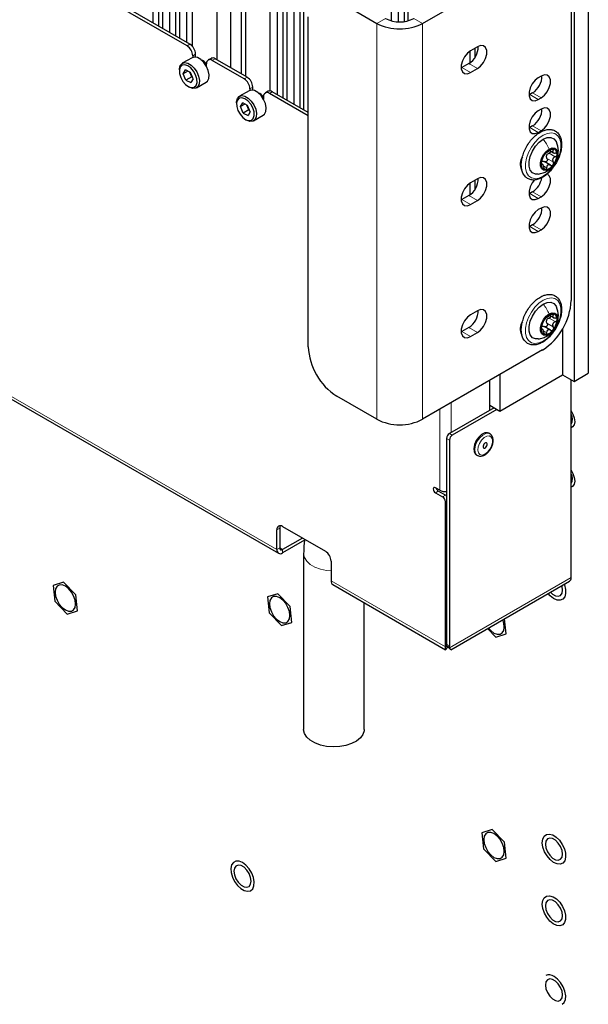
# Paper-space layout 'Blatt4' of a CAD drawing. Header units: millimetres. Extents: x 5 to 418, y 2 to 292.
# Tile 86 of 102: x 300 to 323, y 105 to 145. Entities that reach past the tile are written whole.
import ezdxf

# ---------------------------------------------------------------- set-up
doc = ezdxf.new("R2010")
doc.units = ezdxf.units.MM

psp = doc.layouts.new('Blatt4')

# ---------------------------------------------------------------- linework, layer by layer
at = {"color": 7, "linetype": 'Continuous', "lineweight": 25}
for p, q in [((305.124, 215.904), (305.124, 145.171)), ((305.36, 216.006), (305.36, 145.035)), ((305.525, 215.911), (305.525, 144.94)), ((305.82, 215.502), (305.82, 144.769)), ((306.056, 215.604), (306.056, 144.633)), ((306.22, 215.509), (306.22, 144.538)), ((308.324, 214.941), (308.324, 143.324)), ((307.764, 214.618), (307.764, 143.647)), ((309.955, 213.353), (309.955, 142.359)), ((310.25, 212.945), (310.25, 142.212)), ((310.486, 213.046), (310.486, 142.075)), ((310.651, 212.952), (310.651, 141.981)), ((310.946, 212.543), (310.946, 141.81)), ((311.182, 212.645), (311.182, 141.674)), ((311.346, 212.55), (311.346, 141.579)), ((323.084, 212.101), (323.084, 130.719)), ((322.495, 211.761), (322.495, 130.379)), ((314.953, 176.248), (314.953, 145.254)), ((315.248, 176.221), (315.248, 145.21)), ((315.484, 176.227), (315.484, 145.219)), ((315.648, 176.246), (315.648, 145.251)), ((306.515, 154.077), (306.515, 144.368)), ((306.751, 153.881), (306.751, 144.209)), ((308.766, 152.89), (308.766, 143.069)), ((308.942, 152.638), (308.942, 142.967)), ((316.249, 145.145), (321.199, 148.003)), ((306.538, 144.219), (300.504, 147.702)), ((306.656, 144.287), (300.622, 147.77)), ((322.377, 147.322), (322.377, 133.713)), ((312.714, 146.098), (314.364, 145.145)), ((311.535, 131.808), (311.535, 145.417)), ((306.774, 143.81), (306.774, 143.745)), ((306.892, 143.754), (306.892, 143.878)), ((318.194, 143.993), (318.194, 143.507)), ((318.512, 144.179), (318.229, 144.015)), ((318.4, 144.114), (318.4, 143.721)), ((306.742, 143.73), (306.341, 143.499)), ((307.34, 143.384), (307.34, 143.484)), ((307.526, 143.704), (307.409, 143.636)), ((308.895, 142.858), (307.575, 143.62)), ((309.013, 142.926), (307.693, 143.688)), ((318.158, 143.485), (317.875, 143.321)), ((306.22, 143.232), (306.22, 143.178)), ((306.382, 143.071), (306.474, 143.228)), ((306.569, 143.179), (306.382, 143.071)), ((306.493, 142.81), (306.382, 143.071)), ((306.677, 143.124), (306.474, 143.228)), ((306.729, 142.946), (306.646, 143.14)), ((306.789, 142.862), (306.677, 143.124)), ((317.875, 143.321), (317.842, 143.304)), ((318.229, 143.117), (318.512, 143.281)), ((306.729, 142.946), (306.493, 142.81)), ((306.493, 142.81), (306.697, 142.705)), ((306.789, 142.862), (306.697, 142.705)), ((306.746, 142.964), (306.729, 142.946)), ((306.76, 142.929), (306.729, 142.946)), ((306.924, 142.489), (307.325, 142.72)), ((321.14, 142.974), (321.022, 142.906)), ((306.585, 142.545), (306.632, 142.518)), ((309.099, 142.37), (308.698, 142.138)), ((309.131, 142.45), (309.131, 142.385)), ((309.249, 142.394), (309.249, 142.518)), ((309.883, 142.344), (309.766, 142.276)), ((311.535, 141.334), (309.932, 142.259)), ((311.535, 141.47), (310.05, 142.327)), ((320.669, 142.212), (320.635, 142.194)), ((320.786, 142.28), (320.669, 142.212)), ((308.577, 141.871), (308.577, 141.817)), ((308.739, 141.711), (308.831, 141.868)), ((308.926, 141.819), (308.739, 141.711)), ((309.035, 141.763), (308.831, 141.868)), ((309.086, 141.585), (309.003, 141.779)), ((309.697, 142.023), (309.697, 142.123)), ((321.022, 142.008), (321.14, 142.076)), ((308.85, 141.449), (308.739, 141.711)), ((309.086, 141.585), (308.85, 141.449)), ((308.85, 141.449), (309.054, 141.344)), ((309.146, 141.501), (309.035, 141.763)), ((309.146, 141.501), (309.054, 141.344)), ((309.103, 141.603), (309.086, 141.585)), ((309.117, 141.569), (309.086, 141.585)), ((321.14, 141.613), (321.022, 141.545)), ((308.942, 141.184), (308.989, 141.157)), ((309.281, 141.128), (309.682, 141.359)), ((320.669, 140.851), (320.635, 140.833)), ((320.786, 140.919), (320.669, 140.851)), ((321.022, 140.647), (321.14, 140.715)), ((321.494, 139.899), (321.645, 139.812)), ((321.196, 139.334), (321.147, 139.362)), ((321.527, 139.292), (321.266, 139.443)), ((320.315, 139.286), (320.281, 139.268)), ((318.194, 138.55), (318.194, 138.063)), ((318.512, 138.735), (318.229, 138.572)), ((318.4, 138.67), (318.4, 138.278)), ((320.669, 138.129), (320.635, 138.111)), ((320.786, 138.197), (320.669, 138.129)), ((317.875, 137.878), (317.842, 137.86)), ((318.158, 138.041), (317.875, 137.878)), ((318.229, 137.674), (318.512, 137.837)), ((321.022, 137.925), (321.14, 137.993)), ((321.14, 137.53), (321.022, 137.462)), ((320.669, 136.768), (320.635, 136.751)), ((320.786, 136.836), (320.669, 136.768)), ((321.022, 136.564), (321.14, 136.632)), ((287.916, 136.212), (310.308, 123.285)), ((318.512, 133.292), (318.229, 133.128)), ((321.494, 133.095), (321.645, 133.008)), ((317.875, 132.434), (317.842, 132.416)), ((318.158, 132.597), (317.875, 132.434)), ((320.315, 132.482), (320.281, 132.464)), ((321.196, 132.53), (321.147, 132.558)), ((321.527, 132.488), (321.266, 132.639)), ((322.024, 132.537), (322.024, 130.651)), ((318.229, 132.23), (318.512, 132.393)), ((321.199, 131.672), (316.249, 128.814)), ((319.019, 129.188), (319.019, 130.413)), ((319.431, 130.651), (319.431, 129.154)), ((319.431, 129.154), (322.024, 130.651)), ((322.024, 130.651), (322.495, 130.379)), ((322.377, 122.281), (322.377, 130.447)), ((322.495, 130.379), (323.084, 130.719)), ((314.364, 128.814), (312.714, 129.767)), ((319.196, 129.29), (317.357, 128.229)), ((319.313, 129.222), (317.475, 128.161)), ((319.019, 129.392), (319.431, 129.154)), ((317.239, 128.025), (317.239, 119.533)), ((317.357, 127.957), (317.357, 119.465)), ((319.028, 128.214), (318.975, 128.234)), ((319.03, 128.214), (318.982, 128.241)), ((318.466, 127.346), (318.513, 127.319)), ((316.956, 125.888), (316.779, 125.99)), ((316.779, 125.786), (317.074, 125.616)), ((317.192, 125.684), (316.897, 125.854)), ((317.192, 119.424), (317.192, 125.412)), ((310.357, 124.323), (310.357, 123.506)), ((310.474, 124.391), (312.242, 123.37)), ((310.239, 123.438), (310.239, 124.254)), ((311.3, 123.914), (310.474, 123.438)), ((311.378, 123.824), (310.474, 123.302)), ((311.346, 123.28), (311.346, 116.021)), ((312.478, 122.962), (312.478, 122.145)), ((301.448, 122.091), (301.021, 121.96)), ((301.021, 121.96), (301.091, 121.304)), ((301.944, 121.567), (301.448, 122.091)), ((312.547, 121.993), (317.199, 119.307)), ((317.421, 119.307), (322.308, 122.129)), ((302.014, 120.911), (301.944, 121.567)), ((310.287, 121.616), (309.86, 121.485)), ((309.86, 121.485), (309.93, 120.829)), ((310.783, 121.092), (310.287, 121.616)), ((301.091, 121.304), (301.588, 120.78)), ((310.853, 120.436), (310.783, 121.092)), ((313.846, 116.021), (313.846, 121.243)), ((301.588, 120.78), (302.014, 120.911)), ((309.93, 120.829), (310.427, 120.304)), ((310.427, 120.304), (310.853, 120.436)), ((319.692, 119.96), (319.626, 120.58)), ((318.933, 120.18), (319.265, 119.829)), ((319.265, 119.829), (319.692, 119.96)), ((317.366, 119.388), (317.248, 119.456)), ((317.248, 119.456), (317.253, 119.444)), ((317.37, 119.361), (317.253, 119.444)), ((317.202, 119.313), (317.208, 119.315)), ((317.208, 119.315), (317.275, 119.399)), ((317.321, 119.396), (317.406, 119.322)), ((317.366, 119.388), (317.37, 119.361)), ((319.125, 111.886), (318.699, 111.755)), ((318.699, 111.755), (318.769, 111.099)), ((319.622, 111.362), (319.125, 111.886)), ((319.692, 110.706), (319.622, 111.362)), ((318.769, 111.099), (319.265, 110.575)), ((319.265, 110.575), (319.692, 110.706))]:
    psp.add_line(p, q, dxfattribs=at)
at = {"color": 7, "linetype": 'Continuous', "lineweight": 18}
for p, q in [((314.717, 145.349), (314.364, 145.145)), ((314.364, 145.145), (314.364, 128.814)), ((315.896, 145.349), (316.249, 145.145)), ((316.249, 145.145), (316.249, 128.814)), ((306.538, 144.219), (306.656, 144.287)), ((306.892, 143.878), (306.774, 143.81)), ((307.693, 143.688), (307.575, 143.62)), ((318.512, 143.281), (318.158, 143.485)), ((318.229, 143.117), (317.875, 143.321)), ((308.895, 142.858), (309.013, 142.926)), ((309.249, 142.518), (309.131, 142.45)), ((310.05, 142.327), (309.932, 142.259)), ((321.022, 142.008), (320.669, 142.212)), ((321.14, 142.076), (320.786, 142.28)), ((321.022, 140.647), (320.669, 140.851)), ((321.14, 140.715), (320.786, 140.919)), ((321.465, 139.796), (321.724, 139.646)), ((321.574, 139.952), (321.64, 139.914)), ((321.141, 139.338), (321.166, 139.324)), ((321.381, 139.579), (321.64, 139.43)), ((321.235, 139.267), (321.361, 139.194)), ((321.022, 137.925), (320.669, 138.129)), ((321.14, 137.993), (320.786, 138.197)), ((318.229, 137.674), (317.875, 137.878)), ((318.512, 137.837), (318.158, 138.041)), ((321.022, 136.564), (320.669, 136.768)), ((321.14, 136.632), (320.786, 136.836)), ((310.239, 123.438), (287.847, 136.364)), ((321.465, 132.991), (321.724, 132.842)), ((321.574, 133.148), (321.64, 133.109)), ((318.229, 132.23), (317.875, 132.434)), ((318.512, 132.393), (318.158, 132.597)), ((321.141, 132.533), (321.166, 132.519)), ((321.235, 132.463), (321.361, 132.39)), ((321.381, 132.775), (321.64, 132.625)), ((316.956, 125.888), (316.956, 129.223)), ((317.428, 128.27), (317.428, 129.495)), ((317.357, 127.957), (317.239, 128.025)), ((317.357, 128.229), (317.475, 128.161)), ((316.897, 125.854), (316.779, 125.786)), ((317.074, 125.616), (317.192, 125.684)), ((317.239, 125.439), (317.192, 125.412)), ((310.357, 124.323), (310.239, 124.254)), ((310.239, 123.438), (310.357, 123.506)), ((310.474, 123.438), (310.357, 123.506)), ((310.474, 123.438), (310.474, 123.302)), ((322.377, 122.281), (317.366, 119.388)), ((317.192, 119.424), (312.478, 122.145)), ((317.192, 119.424), (317.275, 119.472)), ((317.357, 119.465), (317.239, 119.533))]:
    psp.add_line(p, q, dxfattribs=at)
at = {"color": 7, "linetype": 'Continuous', "lineweight": 25, "flags": 128}
for points in [[(318.512, 143.281), (318.645, 143.384), (318.762, 143.53), (318.849, 143.7), (318.895, 143.873), (318.895, 144.029), (318.849, 144.149), (318.762, 144.218), (318.645, 144.228), (318.512, 144.179)], [(318.229, 144.015), (318.096, 143.912), (317.979, 143.766), (317.892, 143.596), (317.846, 143.423), (317.846, 143.267), (317.892, 143.147), (317.979, 143.078), (318.096, 143.068), (318.229, 143.117)], [(306.22, 143.232), (306.221, 143.27), (306.255, 143.403), (306.329, 143.492), (306.436, 143.526), (306.565, 143.503), (306.7, 143.424), (306.829, 143.299), (306.936, 143.141), (307.01, 142.967), (307.044, 142.796), (307.032, 142.646), (306.978, 142.534), (306.886, 142.472), (306.766, 142.466), (306.632, 142.518), (306.632, 142.518)], [(306.279, 142.912), (306.366, 142.755), (306.479, 142.624), (306.605, 142.534), (306.729, 142.496), (306.835, 142.515), (306.911, 142.588), (306.948, 142.707), (306.941, 142.857), (306.891, 143.021), (306.804, 143.178), (306.691, 143.309), (306.565, 143.399), (306.442, 143.437), (306.335, 143.419), (306.259, 143.345), (306.223, 143.226), (306.23, 143.076), (306.279, 142.912)], [(307.325, 142.72), (307.378, 142.765), (307.433, 142.877), (307.444, 143.027), (307.411, 143.198), (307.337, 143.373), (307.229, 143.531), (307.101, 143.656), (306.965, 143.734), (306.837, 143.757), (306.742, 143.73)], [(321.14, 142.076), (321.273, 142.18), (321.39, 142.325), (321.477, 142.495), (321.523, 142.668), (321.523, 142.824), (321.477, 142.944), (321.39, 143.013), (321.273, 143.024), (321.14, 142.974)], [(321.022, 142.906), (320.889, 142.802), (320.772, 142.657), (320.685, 142.487), (320.639, 142.314), (320.639, 142.158), (320.685, 142.038), (320.772, 141.969), (320.889, 141.958), (321.022, 142.008)], [(309.682, 141.359), (309.735, 141.405), (309.79, 141.517), (309.801, 141.666), (309.768, 141.838), (309.694, 142.012), (309.587, 142.17), (309.458, 142.295), (309.322, 142.373), (309.194, 142.397), (309.099, 142.37)], [(308.577, 141.871), (308.578, 141.91), (308.612, 142.043), (308.686, 142.131), (308.793, 142.165), (308.922, 142.142), (309.057, 142.064), (309.186, 141.939), (309.293, 141.781), (309.367, 141.606), (309.401, 141.435), (309.389, 141.285), (309.335, 141.173), (309.243, 141.111), (309.123, 141.105), (308.989, 141.157), (308.989, 141.157)], [(308.637, 141.552), (308.723, 141.395), (308.836, 141.263), (308.962, 141.173), (309.086, 141.135), (309.192, 141.154), (309.268, 141.227), (309.305, 141.346), (309.298, 141.497), (309.248, 141.66), (309.161, 141.817), (309.048, 141.949), (308.922, 142.039), (308.799, 142.077), (308.692, 142.058), (308.616, 141.985), (308.58, 141.866), (308.587, 141.715), (308.637, 141.552)], [(321.022, 141.545), (320.889, 141.441), (320.772, 141.296), (320.685, 141.126), (320.639, 140.953), (320.639, 140.797), (320.685, 140.677), (320.772, 140.608), (320.889, 140.597), (321.022, 140.647)], [(321.14, 140.715), (321.273, 140.819), (321.39, 140.964), (321.477, 141.134), (321.523, 141.307), (321.523, 141.463), (321.477, 141.583), (321.39, 141.652), (321.273, 141.663), (321.14, 141.613)], [(321.016, 138.931), (320.904, 138.931), (320.777, 138.985), (320.686, 139.095), (320.639, 139.254), (320.639, 139.448), (320.686, 139.661), (320.777, 139.876), (320.904, 140.076), (321.056, 140.245), (321.222, 140.368)], [(321.222, 140.368), (321.388, 140.436), (321.541, 140.444), (321.668, 140.39), (321.758, 140.28), (321.771, 140.254)], [(321.47, 139.125), (321.346, 139.079), (321.237, 139.089), (321.156, 139.154), (321.112, 139.266), (321.112, 139.411), (321.156, 139.573), (321.237, 139.731), (321.346, 139.867), (321.47, 139.964)], [(321.47, 139.964), (321.594, 140.01), (321.703, 140), (321.784, 139.936), (321.827, 139.824), (321.827, 139.678), (321.784, 139.517), (321.703, 139.358), (321.594, 139.222), (321.47, 139.125)], [(318.229, 138.572), (318.096, 138.468), (317.979, 138.322), (317.892, 138.153), (317.846, 137.98), (317.846, 137.824), (317.892, 137.704), (317.979, 137.634), (318.096, 137.624), (318.229, 137.674)], [(318.512, 137.837), (318.645, 137.941), (318.762, 138.086), (318.849, 138.256), (318.895, 138.429), (318.895, 138.585), (318.849, 138.705), (318.762, 138.774), (318.645, 138.785), (318.512, 138.735)], [(320.863, 138.693), (320.772, 138.574), (320.685, 138.404), (320.639, 138.231), (320.639, 138.075), (320.685, 137.955), (320.772, 137.886), (320.889, 137.875), (321.022, 137.925)], [(321.14, 137.993), (321.273, 138.097), (321.39, 138.243), (321.477, 138.412), (321.523, 138.585), (321.523, 138.741), (321.477, 138.861), (321.415, 138.919)], [(321.022, 137.462), (320.889, 137.359), (320.772, 137.213), (320.685, 137.043), (320.639, 136.87), (320.639, 136.714), (320.685, 136.594), (320.772, 136.525), (320.889, 136.515), (321.022, 136.564)], [(321.14, 136.632), (321.273, 136.736), (321.39, 136.882), (321.477, 137.051), (321.523, 137.225), (321.523, 137.38), (321.477, 137.5), (321.39, 137.57), (321.273, 137.58), (321.14, 137.53)], [(318.512, 132.393), (318.645, 132.497), (318.762, 132.643), (318.849, 132.812), (318.895, 132.986), (318.895, 133.142), (318.849, 133.261), (318.762, 133.331), (318.645, 133.341), (318.512, 133.292)], [(321.016, 132.127), (320.904, 132.127), (320.777, 132.18), (320.686, 132.291), (320.639, 132.449), (320.639, 132.643), (320.686, 132.856), (320.777, 133.072), (320.904, 133.272), (321.056, 133.44), (321.222, 133.563)], [(321.222, 133.563), (321.388, 133.632), (321.541, 133.639), (321.668, 133.586), (321.758, 133.475), (321.771, 133.449)], [(318.229, 133.128), (318.096, 133.024), (317.979, 132.879), (317.892, 132.709), (317.846, 132.536), (317.846, 132.38), (317.892, 132.26), (317.979, 132.191), (318.096, 132.18), (318.229, 132.23)], [(321.47, 132.321), (321.346, 132.275), (321.237, 132.284), (321.156, 132.349), (321.112, 132.461), (321.112, 132.607), (321.156, 132.768), (321.237, 132.927), (321.346, 133.062), (321.47, 133.159)], [(321.47, 133.159), (321.594, 133.206), (321.703, 133.196), (321.784, 133.131), (321.827, 133.019), (321.827, 132.874), (321.784, 132.712), (321.703, 132.554), (321.594, 132.418), (321.47, 132.321)], [(322.377, 129.162), (322.452, 129.031), (322.508, 128.868), (322.524, 128.714), (322.5, 128.586), (322.436, 128.497), (322.377, 128.465)], [(318.982, 128.241), (318.928, 128.261), (318.812, 128.254), (318.686, 128.191), (318.564, 128.08), (318.461, 127.935), (318.39, 127.772), (318.36, 127.612), (318.373, 127.474), (318.429, 127.375), (318.466, 127.346)], [(318.88, 127.845), (318.848, 127.842), (318.813, 127.822), (318.781, 127.789), (318.757, 127.747), (318.744, 127.702), (318.743, 127.662), (318.756, 127.633), (318.781, 127.619), (318.813, 127.622), (318.847, 127.642), (318.879, 127.675), (318.903, 127.717), (318.917, 127.762), (318.917, 127.802), (318.904, 127.831), (318.88, 127.845)], [(322.377, 126.713), (322.452, 126.581), (322.508, 126.418), (322.524, 126.264), (322.5, 126.136), (322.436, 126.047), (322.377, 126.015)], [(316.779, 125.99), (316.746, 126.002), (316.717, 125.996), (316.698, 125.974), (316.691, 125.939), (316.698, 125.896), (316.717, 125.852), (316.746, 125.813), (316.779, 125.786)], [(301.093, 121.681), (301.114, 121.517), (301.174, 121.346), (301.268, 121.183), (301.387, 121.045), (301.518, 120.946), (301.649, 120.894), (301.767, 120.895), (301.861, 120.95), (301.921, 121.051), (301.942, 121.191), (301.921, 121.354), (301.861, 121.525), (301.767, 121.688), (301.649, 121.826), (301.518, 121.926), (301.387, 121.977), (301.268, 121.976), (301.174, 121.922), (301.114, 121.82), (301.093, 121.681)], [(322.09, 122.003), (322.097, 121.982), (322.145, 121.798), (322.15, 121.629), (322.113, 121.49), (322.037, 121.393), (321.927, 121.347), (321.795, 121.357), (321.652, 121.421), (321.511, 121.534), (321.431, 121.622)], [(321.527, 121.678), (321.609, 121.602), (321.732, 121.531), (321.847, 121.513), (321.941, 121.549), (322.003, 121.637), (322.024, 121.764), (322.003, 121.916), (321.994, 121.947)], [(309.932, 121.205), (309.953, 121.042), (310.013, 120.87), (310.107, 120.708), (310.225, 120.57), (310.357, 120.47), (310.488, 120.419), (310.606, 120.42), (310.7, 120.474), (310.76, 120.576), (310.781, 120.715), (310.76, 120.879), (310.7, 121.05), (310.606, 121.213), (310.488, 121.35), (310.357, 121.45), (310.225, 121.502), (310.107, 121.5), (310.013, 121.446), (309.953, 121.344), (309.932, 121.205)], [(318.969, 120.201), (319.064, 120.094), (319.195, 119.995), (319.327, 119.943), (319.445, 119.944), (319.539, 119.999), (319.599, 120.1), (319.62, 120.24), (319.599, 120.403), (319.554, 120.539)], [(313.846, 116.021), (313.842, 115.962), (313.791, 115.809), (313.684, 115.666), (313.526, 115.539), (313.325, 115.435), (313.09, 115.358), (312.831, 115.312), (312.562, 115.3), (312.294, 115.321), (312.04, 115.375), (311.813, 115.459), (311.621, 115.569), (311.476, 115.7), (311.383, 115.847), (311.346, 116.001), (311.346, 116.021)], [(318.771, 111.475), (318.792, 111.312), (318.852, 111.141), (318.946, 110.978), (319.064, 110.84), (319.195, 110.741), (319.327, 110.689), (319.445, 110.69), (319.539, 110.744), (319.599, 110.846), (319.62, 110.986), (319.599, 111.149), (319.539, 111.32), (319.445, 111.483), (319.327, 111.621), (319.195, 111.72), (319.064, 111.772), (318.946, 111.771), (318.852, 111.717), (318.792, 111.615), (318.771, 111.475)], [(321.355, 111.686), (321.477, 111.704), (321.616, 111.667), (321.76, 111.578), (321.896, 111.444), (322.012, 111.278), (322.097, 111.095), (322.145, 110.911), (322.15, 110.742), (322.113, 110.602), (322.037, 110.506), (321.927, 110.46), (321.795, 110.47), (321.652, 110.534), (321.511, 110.646), (321.383, 110.798), (321.282, 110.974), (321.214, 111.16), (321.187, 111.339), (321.204, 111.495), (321.261, 111.614), (321.355, 111.686)], [(321.317, 111.285), (321.338, 111.133), (321.399, 110.975), (321.493, 110.83), (321.609, 110.714), (321.732, 110.644), (321.847, 110.625), (321.941, 110.662), (322.003, 110.75), (322.024, 110.877), (322.003, 111.029), (321.941, 111.187), (321.847, 111.333), (321.732, 111.448), (321.609, 111.519), (321.493, 111.537), (321.399, 111.5), (321.338, 111.413), (321.317, 111.285)], [(308.825, 110.522), (308.682, 110.579), (308.552, 110.582), (308.447, 110.53), (308.375, 110.427), (308.343, 110.284), (308.353, 110.112), (308.406, 109.927), (308.496, 109.745), (308.615, 109.582), (308.752, 109.454), (308.897, 109.371), (309.034, 109.34), (309.153, 109.365), (309.243, 109.443), (309.296, 109.568), (309.306, 109.727), (309.274, 109.908), (309.202, 110.094), (309.097, 110.268), (308.967, 110.415), (308.825, 110.522)], [(308.471, 110.168), (308.492, 110.016), (308.554, 109.858), (308.648, 109.712), (308.763, 109.597), (308.886, 109.526), (309.001, 109.508), (309.095, 109.545), (309.157, 109.632), (309.178, 109.76), (309.157, 109.912), (309.095, 110.07), (309.001, 110.215), (308.886, 110.331), (308.763, 110.401), (308.648, 110.42), (308.554, 110.383), (308.492, 110.295), (308.471, 110.168)], [(321.365, 109.145), (321.489, 109.158), (321.629, 109.116), (321.772, 109.023), (321.907, 108.886), (322.021, 108.718), (322.103, 108.534), (322.147, 108.35), (322.149, 108.183), (322.108, 108.047), (322.028, 107.955), (321.917, 107.914), (321.783, 107.928), (321.64, 107.997), (321.499, 108.113), (321.373, 108.267), (321.274, 108.445), (321.21, 108.631), (321.187, 108.809), (321.207, 108.962), (321.268, 109.077), (321.365, 109.145)], [(321.317, 108.74), (321.338, 108.588), (321.399, 108.43), (321.493, 108.285), (321.609, 108.17), (321.732, 108.099), (321.847, 108.081), (321.941, 108.117), (322.003, 108.205), (322.024, 108.332), (322.003, 108.484), (321.941, 108.642), (321.847, 108.788), (321.732, 108.903), (321.609, 108.974), (321.493, 108.992), (321.399, 108.955), (321.338, 108.868), (321.317, 108.74)], [(321.317, 105.474), (321.338, 105.322), (321.399, 105.164), (321.493, 105.019), (321.609, 104.903), (321.732, 104.833), (321.847, 104.814), (321.941, 104.851), (322.003, 104.939), (322.024, 105.066), (322.003, 105.218), (321.941, 105.376), (321.847, 105.522), (321.732, 105.637), (321.609, 105.708), (321.493, 105.726), (321.399, 105.689), (321.338, 105.601), (321.317, 105.474)], [(322.012, 104.678), (322.089, 104.749), (322.141, 104.874), (322.152, 105.034), (322.12, 105.214), (322.048, 105.4), (321.942, 105.574), (321.813, 105.721), (321.67, 105.828)]]:
    psp.add_lwpolyline(points, dxfattribs=at)
at = {"color": 7, "linetype": 'Continuous', "lineweight": 18, "flags": 128}
for points in [[(321.222, 138.844), (321.048, 138.767), (320.883, 138.744), (320.738, 138.776), (320.621, 138.861), (320.539, 138.994), (320.497, 139.167), (320.497, 139.37), (320.539, 139.592), (320.621, 139.82), (320.738, 140.039), (320.883, 140.239), (321.048, 140.406), (321.222, 140.531), (321.397, 140.608), (321.562, 140.631), (321.707, 140.599), (321.824, 140.514), (321.906, 140.381), (321.948, 140.208), (321.948, 140.005), (321.906, 139.783), (321.824, 139.555), (321.707, 139.336), (321.562, 139.136), (321.397, 138.969), (321.222, 138.844)], [(321.222, 132.039), (321.048, 131.963), (320.883, 131.94), (320.738, 131.972), (320.621, 132.057), (320.539, 132.189), (320.497, 132.363), (320.497, 132.566), (320.539, 132.788), (320.621, 133.015), (320.738, 133.235), (320.883, 133.434), (321.048, 133.601), (321.222, 133.727), (321.397, 133.803), (321.562, 133.826), (321.707, 133.794), (321.824, 133.709), (321.906, 133.577), (321.948, 133.403), (321.948, 133.2), (321.906, 132.978), (321.824, 132.751), (321.707, 132.531), (321.562, 132.332), (321.397, 132.165), (321.222, 132.039)], [(318.975, 128.234), (318.86, 128.226), (318.733, 128.164), (318.611, 128.053), (318.508, 127.907), (318.437, 127.745), (318.407, 127.585), (318.42, 127.447), (318.476, 127.347), (318.51, 127.32)], [(319.001, 128.124), (318.898, 128.116), (318.786, 128.056), (318.679, 127.953), (318.593, 127.819), (318.539, 127.674), (318.524, 127.536), (318.551, 127.425), (318.615, 127.356), (318.709, 127.337), (318.818, 127.372), (318.93, 127.455), (319.028, 127.576), (319.099, 127.717), (319.134, 127.861), (319.128, 127.988), (319.082, 128.079), (319.001, 128.124)], [(312.478, 122.561), (312.294, 122.579), (312.04, 122.633), (311.813, 122.717), (311.621, 122.827), (311.476, 122.959), (311.383, 123.105), (311.346, 123.26), (311.346, 123.28)]]:
    psp.add_lwpolyline(points, dxfattribs=at)
at = {"color": 7, "linetype": 'Continuous', "lineweight": 25}
for centre, radius, start, end in [((315.306, 146.965), 2.049, 242.6097, 297.3903), ((315.306, 146.487), 1.281, 242.6097, 297.3903), ((306.262, 143.787), 0.512, 2.6055, 57.3945), ((306.38, 143.855), 0.512, 2.6055, 57.3945), ((317.723, 144.183), 0.823, 301.9371, 0.9544), ((306.949, 143.218), 0.459, 31.7731, 69.324), ((307.483, 143.507), 0.146, 50.7967, 189.214), ((307.595, 143.552), 0.168, 54.3824, 114.3071), ((320.351, 142.978), 0.823, 301.9371, 0.9544), ((308.619, 142.426), 0.512, 2.6055, 57.3945), ((308.737, 142.494), 0.512, 2.6055, 57.3945), ((309.306, 141.857), 0.459, 31.7731, 69.324), ((309.84, 142.146), 0.146, 50.7967, 189.214), ((309.953, 142.191), 0.168, 54.3824, 114.3071), ((320.351, 141.617), 0.823, 301.9371, 0.9544), ((321.855, 139.321), 0.716, 140.2279, 177.3607), ((321.66, 139.545), 0.426, 93.4295, 146.5651), ((321.597, 139.768), 0.205, 350.7481, 79.4532), ((321.084, 139.768), 0.716, 320.2279, 357.3607), ((320.787, 139.348), 0.512, 145.4403, 208.4927), ((321.342, 139.321), 0.205, 170.7481, 259.4532), ((321.61, 139.611), 0.263, 152.873, 164.7156), ((321.279, 139.545), 0.426, 273.4295, 326.5651), ((317.723, 138.739), 0.823, 301.9371, 0.9544), ((320.318, 138.92), 0.861, 302.9256, 350.6226), ((320.351, 137.535), 0.823, 301.9371, 0.9544), ((319.819, 133.829), 2.561, 302.6055, 357.3945), ((317.723, 133.296), 0.823, 301.9371, 0.9544), ((320.787, 132.544), 0.512, 145.4403, 208.4927), ((321.855, 132.517), 0.716, 140.2279, 177.3607), ((321.66, 132.74), 0.426, 93.4295, 146.5651), ((321.61, 132.807), 0.263, 152.873, 164.7156), ((321.597, 132.964), 0.205, 350.7481, 79.4532), ((321.084, 132.964), 0.716, 320.2279, 357.3607), ((321.342, 132.517), 0.205, 170.7481, 259.4532), ((321.279, 132.74), 0.426, 273.4295, 326.5651), ((314.094, 131.925), 2.561, 182.6055, 237.3945), ((315.306, 130.634), 2.049, 242.6097, 297.3903), ((322.063, 128.814), 0.375, 327.0337, 32.9663), ((317.495, 128.013), 0.256, 122.6055, 177.3945), ((317.613, 127.945), 0.256, 122.6055, 177.3945), ((322.063, 126.364), 0.375, 327.0337, 32.9663), ((317.005, 126.019), 0.197, 194.3763, 236.9309), ((317.188, 126.329), 0.498, 242.283, 275.9452), ((316.936, 125.4), 0.256, 2.6055, 57.3945), ((317.083, 125.503), 0.212, 42.3944, 58.9735), ((310.382, 124.278), 0.146, 50.7967, 189.214), ((310.569, 124.33), 0.212, 154.2919, 182.1046), ((310.428, 123.494), 0.0728, 170.786, 309.2033), ((310.382, 123.415), 0.146, 170.786, 309.2033), ((311.966, 122.939), 0.512, 2.6055, 57.3945), ((322.219, 122.261), 0.16, 304.0564, 7.2558), ((312.636, 122.125), 0.16, 172.7442, 235.9436), ((317.309, 119.278), 0.127, 83.2618, 117.4592), ((321.471, 105.559), 0.335, 53.5137, 115.1758)]:
    psp.add_arc(centre, radius, start, end, dxfattribs=at)
for points, knots in [([(321.982, 140.15), (321.981, 140.186), (321.978, 140.291), (321.941, 140.448), (321.857, 140.601), (321.736, 140.71), (321.589, 140.769), (321.428, 140.777), (321.257, 140.739), (321.081, 140.654), (320.907, 140.526), (320.742, 140.36), (320.597, 140.165), (320.476, 139.951), (320.386, 139.726), (320.331, 139.501), (320.314, 139.285), (320.338, 139.087), (320.404, 138.918), (320.511, 138.788), (320.648, 138.707), (320.804, 138.677), (320.971, 138.696), (321.145, 138.76), (321.322, 138.87), (321.491, 139.02), (321.646, 139.204), (321.778, 139.411), (321.882, 139.632), (321.953, 139.858), (321.98, 140.031), (321.982, 140.126), (321.982, 140.15)], [0, 0, 0, 0, 0.018753, 0.054391, 0.089854, 0.124065, 0.15687, 0.189322, 0.222569, 0.257023, 0.292127, 0.327283, 0.362356, 0.39739, 0.432466, 0.467653, 0.503046, 0.538706, 0.574402, 0.609269, 0.6426, 0.675125, 0.707894, 0.741855, 0.776763, 0.811941, 0.847049, 0.882091, 0.91714, 0.952266, 0.987558, 1, 1, 1, 1]), ([(321.832, 139.746), (321.84, 139.798), (321.869, 139.97), (321.811, 140.137), (321.77, 140.254)], [0, 0, 0, 0, 0.303285, 1, 1, 1, 1]), ([(321.305, 139.779), (321.298, 139.771), (321.285, 139.753), (321.268, 139.727), (321.256, 139.704), (321.252, 139.694), (321.25, 139.689)], [0, 0, 0, 0, 0.249858, 0.499467, 0.749011, 1, 1, 1, 1]), ([(321.361, 139.827), (321.359, 139.827), (321.356, 139.828), (321.343, 139.819), (321.325, 139.803), (321.312, 139.787), (321.305, 139.779)], [0, 0, 0, 0, 0.249806, 0.500054, 0.750309, 1, 1, 1, 1]), ([(321.361, 139.827), (321.365, 139.826), (321.371, 139.826), (321.393, 139.837), (321.416, 139.849), (321.443, 139.865), (321.482, 139.89), (321.51, 139.91), (321.529, 139.924)], [0, 0, 0, 0, 0.249194, 0.37433, 0.498925, 0.624004, 0.749757, 1, 1, 1, 1]), ([(321.376, 139.731), (321.388, 139.745), (321.412, 139.774), (321.447, 139.789), (321.465, 139.796)], [0, 0, 0, 0, 0.49811, 1, 1, 1, 1]), ([(321.538, 139.874), (321.537, 139.868), (321.535, 139.854), (321.519, 139.831), (321.495, 139.809), (321.475, 139.8), (321.465, 139.796)], [0, 0, 0, 0, 0.162671, 0.442057, 0.720465, 1, 1, 1, 1]), ([(321.635, 139.97), (321.627, 139.97), (321.612, 139.969), (321.584, 139.959), (321.555, 139.943), (321.537, 139.93), (321.529, 139.924)], [0, 0, 0, 0, 0.250032, 0.499632, 0.749228, 1, 1, 1, 1]), ([(321.64, 139.914), (321.63, 139.9), (321.615, 139.878), (321.613, 139.85), (321.621, 139.831), (321.638, 139.815), (321.67, 139.799), (321.703, 139.796), (321.724, 139.794)], [0, 0, 0, 0, 0.249219, 0.374357, 0.498947, 0.62402, 0.749767, 1, 1, 1, 1]), ([(321.64, 139.914), (321.645, 139.921), (321.655, 139.934), (321.658, 139.952), (321.653, 139.966), (321.641, 139.968), (321.635, 139.97)], [0, 0, 0, 0, 0.249816, 0.499908, 0.75012, 1, 1, 1, 1]), ([(321.8, 139.735), (321.799, 139.744), (321.796, 139.761), (321.779, 139.78), (321.754, 139.792), (321.734, 139.794), (321.724, 139.794)], [0, 0, 0, 0, 0.24999, 0.499611, 0.749127, 1, 1, 1, 1]), ([(321.724, 139.646), (321.734, 139.651), (321.754, 139.659), (321.779, 139.681), (321.796, 139.708), (321.799, 139.726), (321.8, 139.735)], [0, 0, 0, 0, 0.249853, 0.499901, 0.750114, 1, 1, 1, 1]), ([(321.166, 139.472), (321.162, 139.464), (321.156, 139.447), (321.148, 139.416), (321.141, 139.383), (321.14, 139.364), (321.14, 139.354)], [0, 0, 0, 0, 0.249853, 0.499901, 0.750114, 1, 1, 1, 1]), ([(321.14, 139.354), (321.14, 139.346), (321.141, 139.329), (321.148, 139.317), (321.156, 139.314), (321.162, 139.321), (321.166, 139.324)], [0, 0, 0, 0, 0.24999, 0.499611, 0.749127, 1, 1, 1, 1]), ([(321.166, 139.472), (321.172, 139.49), (321.183, 139.517), (321.198, 139.561), (321.211, 139.594), (321.223, 139.625), (321.238, 139.66), (321.245, 139.677), (321.25, 139.689)], [0, 0, 0, 0, 0.24922, 0.374358, 0.498948, 0.624021, 0.749768, 1, 1, 1, 1]), ([(321.25, 139.204), (321.245, 139.227), (321.238, 139.261), (321.223, 139.299), (321.211, 139.321), (321.198, 139.334), (321.183, 139.341), (321.173, 139.331), (321.166, 139.324)], [0, 0, 0, 0, 0.249219, 0.374357, 0.498947, 0.62402, 0.749767, 1, 1, 1, 1]), ([(321.178, 139.459), (321.194, 139.461), (321.225, 139.464), (321.255, 139.449), (321.27, 139.441)], [0, 0, 0, 0, 0.4981106, 1, 1, 1, 1]), ([(321.381, 139.579), (321.386, 139.57), (321.395, 139.552), (321.399, 139.52), (321.393, 139.487), (321.377, 139.458), (321.353, 139.437), (321.325, 139.427), (321.296, 139.428), (321.278, 139.437), (321.27, 139.441)], [0, 0, 0, 0, 0.125234, 0.249503, 0.374346, 0.49908, 0.623909, 0.749397, 0.874445, 1, 1, 1, 1]), ([(321.381, 139.579), (321.372, 139.595), (321.355, 139.626), (321.356, 139.662), (321.356, 139.68)], [0, 0, 0, 0, 0.500645, 1, 1, 1, 1]), ([(321.724, 139.646), (321.703, 139.637), (321.67, 139.622), (321.638, 139.588), (321.621, 139.558), (321.613, 139.524), (321.615, 139.479), (321.63, 139.449), (321.64, 139.43)], [0, 0, 0, 0, 0.2492203, 0.374358, 0.498948, 0.6240206, 0.749768, 1, 1, 1, 1]), ([(321.635, 139.31), (321.641, 139.319), (321.653, 139.337), (321.658, 139.37), (321.655, 139.403), (321.645, 139.421), (321.64, 139.43)], [0, 0, 0, 0, 0.249858, 0.499467, 0.749011, 1, 1, 1, 1]), ([(321.014, 138.931), (321.083, 138.944), (321.214, 138.968), (321.329, 139.027), (321.383, 139.054)], [0, 0, 0, 0, 0.530619, 1, 1, 1, 1]), ([(321.25, 139.204), (321.252, 139.194), (321.256, 139.172), (321.268, 139.145), (321.285, 139.125), (321.298, 139.121), (321.305, 139.119)], [0, 0, 0, 0, 0.249816, 0.499908, 0.75012, 1, 1, 1, 1]), ([(321.305, 139.119), (321.312, 139.12), (321.325, 139.121), (321.343, 139.139), (321.356, 139.163), (321.359, 139.184), (321.361, 139.194)], [0, 0, 0, 0, 0.250032, 0.4996317, 0.7492275, 1, 1, 1, 1]), ([(321.529, 139.291), (321.51, 139.3), (321.482, 139.314), (321.443, 139.312), (321.416, 139.303), (321.394, 139.284), (321.371, 139.25), (321.365, 139.216), (321.361, 139.194)], [0, 0, 0, 0, 0.249194, 0.37433, 0.498925, 0.624004, 0.749757, 1, 1, 1, 1]), ([(321.381, 139.053), (321.434, 139.085), (321.503, 139.127), (321.557, 139.188), (321.57, 139.203)], [0, 0, 0, 0, 0.7610161, 1, 1, 1, 1]), ([(321.529, 139.291), (321.537, 139.287), (321.555, 139.278), (321.584, 139.278), (321.613, 139.287), (321.627, 139.302), (321.635, 139.31)], [0, 0, 0, 0, 0.249806, 0.5000545, 0.7503094, 1, 1, 1, 1]), ([(321.982, 133.346), (321.981, 133.382), (321.978, 133.487), (321.941, 133.643), (321.857, 133.797), (321.736, 133.906), (321.589, 133.964), (321.428, 133.972), (321.257, 133.934), (321.081, 133.85), (320.907, 133.721), (320.742, 133.555), (320.597, 133.361), (320.476, 133.146), (320.386, 132.922), (320.331, 132.696), (320.314, 132.48), (320.338, 132.283), (320.404, 132.114), (320.511, 131.984), (320.648, 131.903), (320.804, 131.873), (320.971, 131.891), (321.145, 131.956), (321.322, 132.065), (321.491, 132.216), (321.646, 132.399), (321.778, 132.606), (321.882, 132.828), (321.953, 133.053), (321.98, 133.227), (321.982, 133.321), (321.982, 133.346)], [0, 0, 0, 0, 0.018753, 0.054391, 0.089854, 0.124065, 0.15687, 0.189322, 0.222569, 0.257023, 0.292127, 0.327283, 0.362356, 0.39739, 0.432466, 0.467653, 0.503046, 0.538706, 0.574402, 0.609269, 0.6426, 0.675125, 0.707894, 0.741855, 0.776763, 0.811941, 0.847049, 0.882091, 0.91714, 0.952266, 0.987558, 1, 1, 1, 1]), ([(321.832, 132.942), (321.84, 132.994), (321.869, 133.166), (321.811, 133.333), (321.77, 133.449)], [0, 0, 0, 0, 0.303285, 1, 1, 1, 1]), ([(321.166, 132.668), (321.172, 132.686), (321.183, 132.713), (321.198, 132.757), (321.211, 132.789), (321.223, 132.82), (321.238, 132.856), (321.245, 132.873), (321.25, 132.884)], [0, 0, 0, 0, 0.2492203, 0.374358, 0.498948, 0.6240206, 0.749768, 1, 1, 1, 1]), ([(321.305, 132.975), (321.298, 132.966), (321.285, 132.949), (321.268, 132.922), (321.256, 132.899), (321.252, 132.889), (321.25, 132.884)], [0, 0, 0, 0, 0.249858, 0.499467, 0.749011, 1, 1, 1, 1]), ([(321.361, 133.022), (321.359, 133.023), (321.356, 133.023), (321.343, 133.015), (321.325, 132.999), (321.312, 132.983), (321.305, 132.975)], [0, 0, 0, 0, 0.249806, 0.500054, 0.750309, 1, 1, 1, 1]), ([(321.381, 132.775), (321.372, 132.79), (321.355, 132.821), (321.356, 132.858), (321.356, 132.876)], [0, 0, 0, 0, 0.500645, 1, 1, 1, 1]), ([(321.361, 133.022), (321.365, 133.022), (321.371, 133.021), (321.393, 133.032), (321.416, 133.045), (321.443, 133.061), (321.482, 133.085), (321.51, 133.106), (321.529, 133.119)], [0, 0, 0, 0, 0.249194, 0.37433, 0.498925, 0.624004, 0.749757, 1, 1, 1, 1]), ([(321.376, 132.926), (321.388, 132.941), (321.412, 132.969), (321.447, 132.984), (321.465, 132.991)], [0, 0, 0, 0, 0.49811, 1, 1, 1, 1]), ([(321.538, 133.069), (321.537, 133.064), (321.535, 133.049), (321.519, 133.026), (321.495, 133.004), (321.475, 132.996), (321.465, 132.991)], [0, 0, 0, 0, 0.162671, 0.442057, 0.720465, 1, 1, 1, 1]), ([(321.635, 133.165), (321.627, 133.165), (321.612, 133.165), (321.584, 133.154), (321.555, 133.139), (321.537, 133.126), (321.529, 133.119)], [0, 0, 0, 0, 0.250032, 0.499632, 0.749228, 1, 1, 1, 1]), ([(321.64, 133.109), (321.63, 133.095), (321.615, 133.073), (321.613, 133.046), (321.621, 133.027), (321.638, 133.011), (321.67, 132.994), (321.703, 132.992), (321.724, 132.99)], [0, 0, 0, 0, 0.2492191, 0.3743567, 0.4989469, 0.6240198, 0.7497675, 1, 1, 1, 1]), ([(321.724, 132.842), (321.703, 132.832), (321.67, 132.817), (321.638, 132.783), (321.621, 132.753), (321.613, 132.72), (321.615, 132.674), (321.63, 132.645), (321.64, 132.625)], [0, 0, 0, 0, 0.2492203, 0.374358, 0.498948, 0.6240206, 0.749768, 1, 1, 1, 1]), ([(321.64, 133.109), (321.645, 133.116), (321.655, 133.13), (321.658, 133.147), (321.653, 133.161), (321.641, 133.164), (321.635, 133.165)], [0, 0, 0, 0, 0.249816, 0.499908, 0.75012, 1, 1, 1, 1]), ([(321.8, 132.931), (321.799, 132.939), (321.796, 132.957), (321.779, 132.976), (321.754, 132.988), (321.734, 132.989), (321.724, 132.99)], [0, 0, 0, 0, 0.24999, 0.499611, 0.749127, 1, 1, 1, 1]), ([(321.724, 132.842), (321.734, 132.846), (321.754, 132.855), (321.779, 132.877), (321.796, 132.903), (321.799, 132.921), (321.8, 132.931)], [0, 0, 0, 0, 0.2498531, 0.4999013, 0.7501145, 1, 1, 1, 1]), ([(321.166, 132.668), (321.162, 132.659), (321.156, 132.643), (321.148, 132.611), (321.141, 132.578), (321.14, 132.559), (321.14, 132.55)], [0, 0, 0, 0, 0.249853, 0.499901, 0.750114, 1, 1, 1, 1]), ([(321.14, 132.55), (321.14, 132.541), (321.141, 132.525), (321.148, 132.512), (321.156, 132.51), (321.162, 132.516), (321.166, 132.519)], [0, 0, 0, 0, 0.24999, 0.499611, 0.749127, 1, 1, 1, 1]), ([(321.25, 132.4), (321.245, 132.423), (321.238, 132.457), (321.223, 132.494), (321.211, 132.516), (321.198, 132.529), (321.183, 132.536), (321.173, 132.526), (321.166, 132.519)], [0, 0, 0, 0, 0.2492191, 0.3743567, 0.4989469, 0.6240198, 0.7497675, 1, 1, 1, 1]), ([(321.178, 132.655), (321.194, 132.656), (321.225, 132.66), (321.255, 132.644), (321.27, 132.636)], [0, 0, 0, 0, 0.498111, 1, 1, 1, 1]), ([(321.381, 132.775), (321.386, 132.766), (321.395, 132.748), (321.399, 132.715), (321.393, 132.683), (321.377, 132.654), (321.353, 132.633), (321.325, 132.623), (321.296, 132.624), (321.278, 132.632), (321.27, 132.636)], [0, 0, 0, 0, 0.125234, 0.249503, 0.374346, 0.49908, 0.623909, 0.749397, 0.874445, 1, 1, 1, 1]), ([(321.529, 132.487), (321.51, 132.496), (321.482, 132.509), (321.443, 132.508), (321.416, 132.498), (321.394, 132.479), (321.371, 132.445), (321.365, 132.412), (321.361, 132.39)], [0, 0, 0, 0, 0.249194, 0.37433, 0.498925, 0.624004, 0.749757, 1, 1, 1, 1]), ([(321.529, 132.487), (321.537, 132.483), (321.555, 132.474), (321.584, 132.473), (321.613, 132.483), (321.627, 132.498), (321.635, 132.505)], [0, 0, 0, 0, 0.249806, 0.5000545, 0.7503094, 1, 1, 1, 1]), ([(321.635, 132.505), (321.641, 132.515), (321.653, 132.533), (321.658, 132.566), (321.655, 132.598), (321.645, 132.616), (321.64, 132.625)], [0, 0, 0, 0, 0.249858, 0.499467, 0.749011, 1, 1, 1, 1]), ([(321.014, 132.126), (321.083, 132.139), (321.214, 132.163), (321.329, 132.222), (321.383, 132.25)], [0, 0, 0, 0, 0.530619, 1, 1, 1, 1]), ([(321.25, 132.4), (321.252, 132.389), (321.256, 132.368), (321.268, 132.341), (321.285, 132.32), (321.298, 132.317), (321.305, 132.315)], [0, 0, 0, 0, 0.249816, 0.499908, 0.75012, 1, 1, 1, 1]), ([(321.305, 132.315), (321.312, 132.316), (321.325, 132.317), (321.343, 132.334), (321.356, 132.359), (321.359, 132.38), (321.361, 132.39)], [0, 0, 0, 0, 0.250032, 0.499632, 0.749228, 1, 1, 1, 1]), ([(321.381, 132.249), (321.434, 132.281), (321.503, 132.323), (321.557, 132.384), (321.57, 132.398)], [0, 0, 0, 0, 0.761016, 1, 1, 1, 1]), ([(318.512, 127.326), (318.525, 127.317), (318.567, 127.286), (318.661, 127.283), (318.776, 127.314), (318.894, 127.39), (319.003, 127.504), (319.092, 127.647), (319.149, 127.801), (319.168, 127.955), (319.144, 128.083), (319.093, 128.174), (319.043, 128.2), (319.025, 128.209)], [0, 0, 0, 0, 0.039883, 0.132618, 0.226094, 0.326981, 0.431822, 0.536598, 0.641771, 0.748269, 0.857315, 0.948729, 1, 1, 1, 1]), ([(311.383, 123.866), (311.372, 123.778), (311.349, 123.58), (311.347, 123.387), (311.346, 123.28)], [0, 0, 0, 0, 0.443697, 1, 1, 1, 1]), ([(317.248, 119.456), (317.245, 119.47), (317.24, 119.494), (317.239, 119.521), (317.239, 119.533)], [0, 0, 0, 0, 0.5682156, 1, 1, 1, 1]), ([(317.366, 119.388), (317.363, 119.402), (317.358, 119.426), (317.357, 119.453), (317.357, 119.465)], [0, 0, 0, 0, 0.568216, 1, 1, 1, 1]), ([(317.208, 119.315), (317.203, 119.329), (317.194, 119.356), (317.193, 119.402), (317.192, 119.424)], [0, 0, 0, 0, 0.509569, 1, 1, 1, 1]), ([(317.37, 119.361), (317.383, 119.348), (317.409, 119.32), (317.421, 119.304), (317.42, 119.309), (317.42, 119.309)], [0, 0, 0, 0, 0.455123, 0.910247, 1, 1, 1, 1])]:
    psp.add_open_spline(points, degree=3, knots=knots, dxfattribs=at)
at = {"color": 7, "linetype": 'Continuous', "lineweight": 18}
for points in [[(321.222, 140.368), (321.27, 140.305), (321.366, 140.18), (321.435, 140.036), (321.47, 139.964)], [(321.222, 133.563), (321.27, 133.501), (321.366, 133.375), (321.435, 133.231), (321.47, 133.159)]]:
    psp.add_open_spline(points, degree=3, dxfattribs=at)
for points in [[(321.351, 139.04), (321.354, 139.04), (321.403, 139.052), (321.437, 139.09), (321.47, 139.125)], [(321.351, 132.235), (321.354, 132.236), (321.403, 132.248), (321.437, 132.285), (321.47, 132.321)]]:
    psp.add_open_spline(points, degree=3, knots=[0, 0, 0, 0, 0.056985, 1, 1, 1, 1], dxfattribs=at)

doc.saveas('drawing.dxf')
